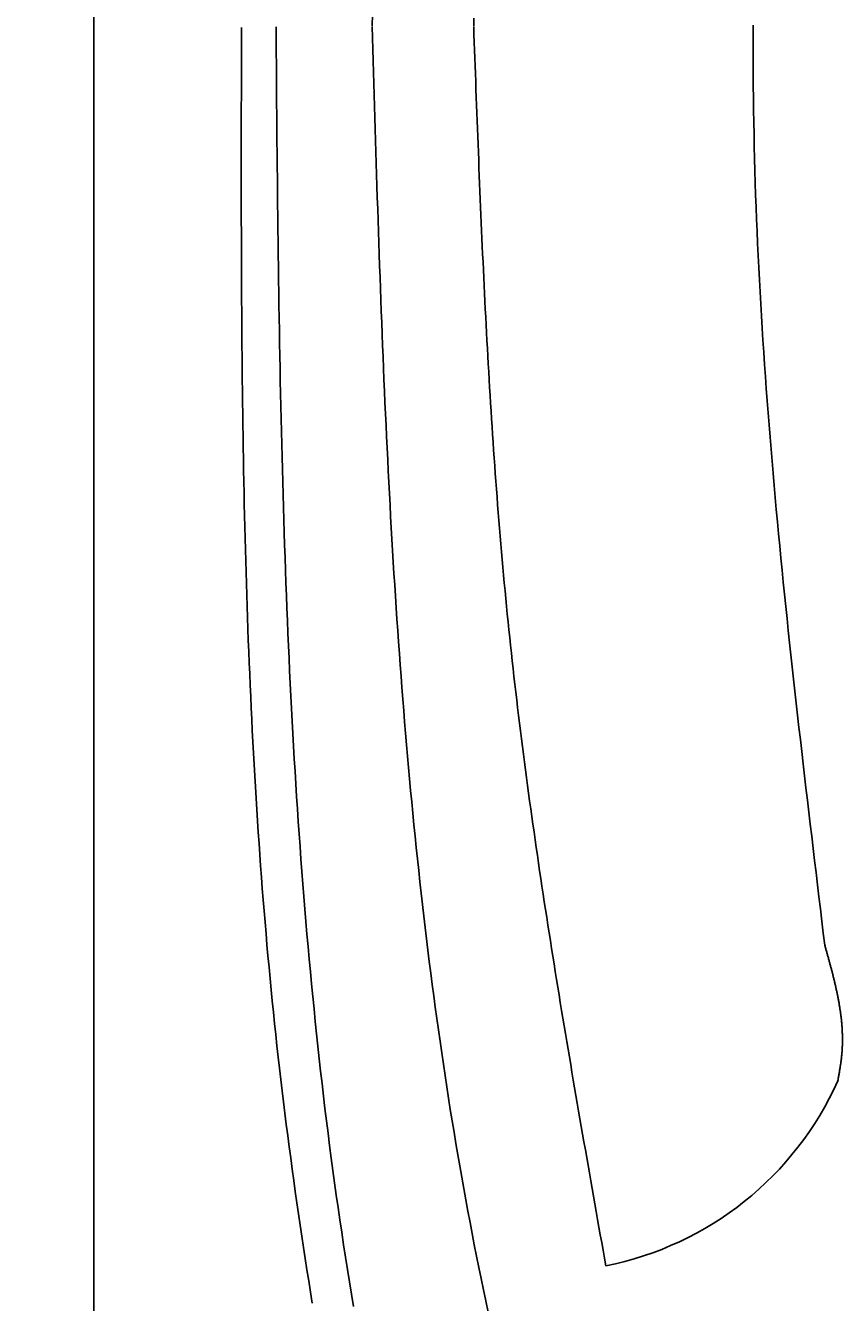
# Model space of a CAD drawing. Extents: x 715 to 7297, y 267 to 3528.
# Tile 4 of 65: x 1152 to 1392, y 1558 to 1933. Entities that reach past the tile are written whole.
import ezdxf

# ---------------------------------------------------------------- set-up
doc = ezdxf.new("R2010")
doc.units = 0
doc.layers.get('0').update_dxf_attribs({"linetype": 'CONTINUOUS'})
doc.layers.get('DEFPOINTS').update_dxf_attribs({"linetype": 'CONTINUOUS'})
for name, color, linetype in [('4', 3, 'CONTINUOUS'), ('5', 3, 'CONTINUOUS'), ('CAR', 10, 'CONTINUOUS')]:
    doc.layers.add(name, color=color, linetype=linetype)
doc.styles.get("Standard").update_dxf_attribs({"font": 'ISOCP.SHX'})
doc.dimstyles.get("Standard").update_dxf_attribs({"dimtxt": 2.5, "dimasz": 2.5, "dimexe": 1.25, "dimexo": 0.625, "dimtad": 1, "dimcen": 2.5, "dimazin": 3, "dimtfac": 1, "dimtmove": 0, "dimatfit": 3})

# ---------------------------------------------------------------- blocks, each defined once
blk = doc.blocks.new('PUNKT')
at = {"layer": '4', "color": 0, "linetype": 'BYBLOCK'}
blk.add_line((-0.5, 0), (-1, 0), dxfattribs=at)
at = {"layer": '4', "color": 0, "linetype": 'BYBLOCK', "const_width": 0.5}
blk.add_lwpolyline([(-0.25, 0, 1), (0.25, 0, 1)], format="xyb", close=True, dxfattribs=at)
blk = doc.blocks.new('*U15')
at = {"layer": '5', "color": 2}
blk.add_text('280', height=70, rotation=90, dxfattribs=at).set_placement((785.85, 1614.63))
blk = doc.blocks.new('*D4')
at = {"layer": '5'}
for p, q in [((1352.73, 3087.27), (775.85, 3087.27)), ((815.85, 327.27), (815.85, 3047.27)), ((1352.77, 287.27), (775.85, 287.27))]:
    blk.add_line(p, q, dxfattribs=at)
at = {"layer": 'DEFPOINTS', "color": 0}
for p in [(815.85, 3087.27), (1372.73, 3087.27), (1372.77, 287.27)]:
    blk.add_point(p, dxfattribs=at)
blk.add_blockref('*U15', (0, 0))
at = {"layer": '5', "xscale": 40, "yscale": 40, "zscale": 40}
for p, rotation in [((815.85, 3087.27), 90), ((815.85, 287.27), 270)]:
    blk.add_blockref('PUNKT', p, dxfattribs=dict(at, rotation=rotation))

msp = doc.modelspace()

# ---------------------------------------------------------------- linework, layer by layer
msp.add_line((1171.672, 2937.271), (1171.721, 437.271))
at = {"layer": 'CAR'}
for points in [[(1253.7, 1936.56, 0), (1253.6, 1933.21, 0)], [(1283.51, 1935.49, 0), (1283.43, 1933.18, 0)], [(1386.65, 1662.95, 0), (1386.22, 1666.5, 0), (1385.79, 1670.06, 0), (1385.36, 1673.62, 0), (1384.93, 1677.17, 0), (1384.5, 1680.73, 0), (1384.07, 1684.28, 0), (1383.65, 1687.84, 0), (1383.22, 1691.4, 0), (1382.8, 1694.95, 0), (1382.37, 1698.51, 0), (1381.95, 1702.07, 0), (1381.53, 1705.62, 0), (1381.12, 1709.18, 0), (1380.7, 1712.74, 0), (1380.29, 1716.29, 0), (1379.87, 1719.85, 0), (1379.47, 1723.41, 0), (1379.06, 1726.96, 0), (1378.66, 1730.52, 0), (1378.26, 1734.08, 0), (1377.86, 1737.63, 0), (1377.47, 1741.19, 0), (1377.08, 1744.75, 0), (1376.69, 1748.3, 0), (1376.31, 1751.86, 0), (1375.93, 1755.42, 0), (1375.56, 1758.97, 0), (1375.19, 1762.53, 0), (1374.82, 1766.09, 0), (1374.46, 1769.64, 0), (1374.1, 1773.2, 0), (1373.75, 1776.76, 0), (1373.41, 1780.32, 0), (1373.07, 1783.87, 0), (1372.73, 1787.43, 0), (1372.4, 1790.99, 0), (1372.08, 1794.55, 0), (1371.76, 1798.1, 0), (1371.45, 1801.66, 0), (1371.14, 1805.22, 0), (1370.84, 1808.78, 0), (1370.55, 1812.33, 0), (1370.27, 1815.89, 0), (1369.99, 1819.45, 0), (1369.71, 1823.01, 0), (1369.45, 1826.57, 0), (1369.19, 1830.13, 0), (1368.94, 1833.68, 0), (1368.7, 1837.24, 0), (1368.47, 1840.8, 0), (1368.24, 1844.36, 0), (1368.02, 1847.92, 0), (1367.81, 1851.48, 0), (1367.61, 1855.04, 0), (1367.42, 1858.59, 0), (1367.23, 1862.15, 0), (1367.06, 1865.71, 0), (1366.89, 1869.27, 0), (1366.74, 1872.83, 0), (1366.59, 1876.39, 0), (1366.45, 1879.95, 0), (1366.32, 1883.51, 0), (1366.21, 1887.07, 0), (1366.1, 1890.63, 0), (1366, 1894.19, 0), (1365.91, 1897.75, 0), (1365.84, 1901.31, 0), (1365.77, 1904.87, 0), (1365.71, 1908.43, 0), (1365.67, 1911.99, 0), (1365.63, 1915.55, 0), (1365.6, 1919.11, 0), (1365.59, 1922.67, 0), (1365.58, 1926.23, 0), (1365.58, 1929.8, 0), (1365.59, 1933.36, 0)], [(1235.96, 1557.67, 0), (1235.43, 1560.95, 0), (1234.91, 1564.24, 0), (1234.4, 1567.52, 0), (1233.89, 1570.8, 0), (1233.39, 1574.09, 0), (1232.89, 1577.38, 0), (1232.4, 1580.66, 0), (1231.92, 1583.95, 0), (1231.44, 1587.24, 0), (1230.97, 1590.53, 0), (1230.51, 1593.82, 0), (1230.06, 1597.11, 0), (1229.61, 1600.4, 0), (1229.17, 1603.69, 0), (1228.74, 1606.98, 0), (1228.32, 1610.28, 0), (1227.9, 1613.57, 0), (1227.49, 1616.87, 0), (1227.1, 1620.16, 0), (1226.7, 1623.46, 0), (1226.32, 1626.76, 0), (1225.95, 1630.06, 0), (1225.58, 1633.35, 0), (1225.22, 1636.66, 0), (1224.87, 1639.96, 0), (1224.53, 1643.26, 0), (1224.2, 1646.56, 0), (1223.87, 1649.87, 0), (1223.55, 1653.17, 0), (1223.24, 1656.48, 0), (1222.94, 1659.78, 0), (1222.64, 1663.09, 0), (1222.36, 1666.4, 0), (1222.07, 1669.71, 0), (1221.8, 1673.02, 0), (1221.53, 1676.33, 0), (1221.27, 1679.64, 0), (1221.02, 1682.95, 0), (1220.78, 1686.26, 0), (1220.54, 1689.57, 0), (1220.3, 1692.89, 0), (1220.08, 1696.2, 0), (1219.86, 1699.52, 0), (1219.65, 1702.83, 0), (1219.44, 1706.15, 0), (1219.24, 1709.47, 0), (1219.05, 1712.78, 0), (1218.86, 1716.1, 0), (1218.67, 1719.42, 0), (1218.5, 1722.74, 0), (1218.33, 1726.06, 0), (1218.16, 1729.38, 0), (1218, 1732.7, 0), (1217.85, 1736.02, 0), (1217.7, 1739.35, 0), (1217.56, 1742.67, 0), (1217.42, 1745.99, 0), (1217.28, 1749.32, 0), (1217.16, 1752.64, 0), (1217.03, 1755.97, 0), (1216.91, 1759.29, 0), (1216.8, 1762.62, 0), (1216.69, 1765.95, 0), (1216.59, 1769.27, 0), (1216.49, 1772.6, 0), (1216.39, 1775.93, 0), (1216.3, 1779.26, 0), (1216.21, 1782.59, 0), (1216.13, 1785.92, 0), (1216.05, 1789.25, 0), (1215.97, 1792.58, 0), (1215.9, 1795.91, 0), (1215.84, 1799.24, 0), (1215.77, 1802.57, 0), (1215.71, 1805.9, 0), (1215.65, 1809.23, 0), (1215.6, 1812.57, 0), (1215.55, 1815.9, 0), (1215.5, 1819.23, 0), (1215.46, 1822.57, 0), (1215.42, 1825.9, 0), (1215.38, 1829.23, 0), (1215.34, 1832.57, 0), (1215.31, 1835.9, 0), (1215.28, 1839.24, 0), (1215.25, 1842.57, 0), (1215.23, 1845.91, 0), (1215.21, 1849.25, 0), (1215.19, 1852.58, 0), (1215.17, 1855.92, 0), (1215.15, 1859.25, 0), (1215.14, 1862.59, 0), (1215.13, 1865.93, 0), (1215.12, 1869.27, 0), (1215.11, 1872.6, 0), (1215.1, 1875.94, 0), (1215.1, 1879.28, 0), (1215.09, 1882.62, 0), (1215.09, 1885.95, 0), (1215.09, 1889.29, 0), (1215.09, 1892.63, 0), (1215.09, 1895.97, 0), (1215.09, 1899.31, 0), (1215.1, 1902.65, 0), (1215.1, 1905.98, 0), (1215.1, 1909.32, 0), (1215.11, 1912.66, 0), (1215.11, 1916, 0), (1215.12, 1919.34, 0), (1215.13, 1922.68, 0), (1215.13, 1926.02, 0), (1215.14, 1929.36, 0), (1215.15, 1932.7, 0)], [(1225.3, 1932.91, 0), (1225.33, 1929.19, 0), (1225.36, 1925.47, 0), (1225.4, 1921.75, 0), (1225.43, 1918.03, 0), (1225.46, 1914.31, 0), (1225.49, 1910.59, 0), (1225.52, 1906.87, 0), (1225.56, 1903.15, 0), (1225.59, 1899.43, 0), (1225.63, 1895.71, 0), (1225.66, 1891.99, 0), (1225.7, 1888.27, 0), (1225.74, 1884.55, 0), (1225.78, 1880.84, 0), (1225.82, 1877.12, 0), (1225.87, 1873.4, 0), (1225.91, 1869.68, 0), (1225.96, 1865.96, 0), (1226.01, 1862.25, 0), (1226.06, 1858.53, 0), (1226.12, 1854.81, 0), (1226.17, 1851.1, 0), (1226.23, 1847.38, 0), (1226.29, 1843.67, 0), (1226.36, 1839.95, 0), (1226.42, 1836.24, 0), (1226.49, 1832.53, 0), (1226.56, 1828.81, 0), (1226.64, 1825.1, 0), (1226.72, 1821.39, 0), (1226.8, 1817.68, 0), (1226.89, 1813.97, 0), (1226.98, 1810.26, 0), (1227.07, 1806.55, 0), (1227.16, 1802.84, 0), (1227.26, 1799.13, 0), (1227.37, 1795.42, 0), (1227.48, 1791.71, 0), (1227.59, 1788.01, 0), (1227.71, 1784.3, 0), (1227.83, 1780.6, 0), (1227.96, 1776.89, 0), (1228.09, 1773.19, 0), (1228.22, 1769.49, 0), (1228.36, 1765.79, 0), (1228.51, 1762.08, 0), (1228.66, 1758.38, 0), (1228.81, 1754.69, 0), (1228.98, 1750.99, 0), (1229.14, 1747.29, 0), (1229.31, 1743.59, 0), (1229.49, 1739.9, 0), (1229.68, 1736.2, 0), (1229.86, 1732.51, 0), (1230.06, 1728.82, 0), (1230.26, 1725.13, 0), (1230.47, 1721.44, 0), (1230.68, 1717.75, 0), (1230.9, 1714.06, 0), (1231.13, 1710.37, 0), (1231.37, 1706.69, 0), (1231.61, 1703, 0), (1231.85, 1699.32, 0), (1232.11, 1695.64, 0), (1232.37, 1691.96, 0), (1232.64, 1688.28, 0), (1232.91, 1684.6, 0), (1233.2, 1680.92, 0), (1233.49, 1677.24, 0), (1233.79, 1673.57, 0), (1234.09, 1669.89, 0), (1234.41, 1666.22, 0), (1234.73, 1662.55, 0), (1235.06, 1658.88, 0), (1235.4, 1655.21, 0), (1235.75, 1651.55, 0), (1236.1, 1647.88, 0), (1236.47, 1644.22, 0), (1236.84, 1640.56, 0), (1237.22, 1636.89, 0), (1237.61, 1633.24, 0), (1238.01, 1629.58, 0), (1238.42, 1625.92, 0), (1238.84, 1622.27, 0), (1239.26, 1618.61, 0), (1239.7, 1614.96, 0), (1240.15, 1611.31, 0), (1240.6, 1607.66, 0), (1241.07, 1604.02, 0), (1241.54, 1600.37, 0), (1242.03, 1596.73, 0), (1242.52, 1593.09, 0), (1243.03, 1589.45, 0), (1243.54, 1585.81, 0), (1244.07, 1582.17, 0), (1244.61, 1578.54, 0), (1245.16, 1574.9, 0), (1245.71, 1571.27, 0), (1246.28, 1567.64, 0), (1246.86, 1564.02, 0), (1247.45, 1560.39, 0), (1248.06, 1556.77, 0)], [(1287.68, 1555.08, 0), (1286.98, 1558.37, 0), (1286.28, 1561.66, 0), (1285.6, 1564.95, 0), (1284.93, 1568.25, 0), (1284.27, 1571.55, 0), (1283.61, 1574.86, 0), (1282.97, 1578.16, 0), (1282.34, 1581.47, 0), (1281.72, 1584.78, 0), (1281.11, 1588.09, 0), (1280.5, 1591.41, 0), (1279.91, 1594.73, 0), (1279.33, 1598.05, 0), (1278.75, 1601.37, 0), (1278.19, 1604.69, 0), (1277.64, 1608.02, 0), (1277.09, 1611.35, 0), (1276.55, 1614.68, 0), (1276.03, 1618.01, 0), (1275.51, 1621.34, 0), (1275, 1624.68, 0), (1274.5, 1628.02, 0), (1274.01, 1631.35, 0), (1273.53, 1634.7, 0), (1273.05, 1638.04, 0), (1272.58, 1641.38, 0), (1272.13, 1644.72, 0), (1271.68, 1648.07, 0), (1271.24, 1651.42, 0), (1270.8, 1654.77, 0), (1270.38, 1658.12, 0), (1269.96, 1661.47, 0), (1269.55, 1664.82, 0), (1269.15, 1668.17, 0), (1268.75, 1671.52, 0), (1268.37, 1674.88, 0), (1267.99, 1678.23, 0), (1267.62, 1681.59, 0), (1267.25, 1684.94, 0), (1266.89, 1688.3, 0), (1266.54, 1691.66, 0), (1266.2, 1695.01, 0), (1265.86, 1698.37, 0), (1265.53, 1701.73, 0), (1265.21, 1705.09, 0), (1264.89, 1708.45, 0), (1264.58, 1711.81, 0), (1264.28, 1715.16, 0), (1263.98, 1718.52, 0), (1263.69, 1721.88, 0), (1263.4, 1725.24, 0), (1263.12, 1728.6, 0), (1262.85, 1731.96, 0), (1262.58, 1735.31, 0), (1262.32, 1738.67, 0), (1262.06, 1742.03, 0), (1261.81, 1745.39, 0), (1261.56, 1748.74, 0), (1261.32, 1752.1, 0), (1261.09, 1755.45, 0), (1260.86, 1758.81, 0), (1260.64, 1762.16, 0), (1260.42, 1765.52, 0), (1260.2, 1768.87, 0), (1259.99, 1772.23, 0), (1259.79, 1775.58, 0), (1259.58, 1778.94, 0), (1259.39, 1782.29, 0), (1259.2, 1785.64, 0), (1259.01, 1789, 0), (1258.82, 1792.35, 0), (1258.65, 1795.7, 0), (1258.47, 1799.05, 0), (1258.3, 1802.4, 0), (1258.13, 1805.76, 0), (1257.97, 1809.11, 0), (1257.81, 1812.46, 0), (1257.65, 1815.81, 0), (1257.5, 1819.16, 0), (1257.34, 1822.51, 0), (1257.2, 1825.86, 0), (1257.05, 1829.21, 0), (1256.91, 1832.56, 0), (1256.77, 1835.91, 0), (1256.64, 1839.26, 0), (1256.51, 1842.61, 0), (1256.38, 1845.96, 0), (1256.25, 1849.31, 0), (1256.12, 1852.66, 0), (1256, 1856.01, 0), (1255.88, 1859.36, 0), (1255.76, 1862.7, 0), (1255.65, 1866.05, 0), (1255.53, 1869.4, 0), (1255.42, 1872.75, 0), (1255.31, 1876.1, 0), (1255.2, 1879.45, 0), (1255.09, 1882.79, 0), (1254.99, 1886.14, 0), (1254.88, 1889.49, 0), (1254.78, 1892.84, 0), (1254.68, 1896.18, 0), (1254.58, 1899.53, 0), (1254.48, 1902.88, 0), (1254.38, 1906.23, 0), (1254.28, 1909.57, 0), (1254.18, 1912.92, 0), (1254.08, 1916.27, 0), (1253.99, 1919.62, 0), (1253.89, 1922.96, 0), (1253.79, 1926.31, 0), (1253.7, 1929.66, 0), (1253.6, 1933, 0)], [(1322.26, 1568.7, 0), (1321.86, 1570.98, 0), (1321.46, 1573.25, 0), (1321.06, 1575.53, 0), (1320.65, 1577.8, 0), (1320.25, 1580.08, 0), (1319.85, 1582.35, 0), (1319.45, 1584.62, 0), (1319.05, 1586.9, 0), (1318.65, 1589.17, 0), (1318.25, 1591.45, 0), (1317.85, 1593.72, 0), (1317.45, 1596, 0), (1317.05, 1598.27, 0), (1316.65, 1600.55, 0), (1316.25, 1602.82, 0), (1315.85, 1605.1, 0), (1315.46, 1607.37, 0), (1315.06, 1609.65, 0), (1314.67, 1611.92, 0), (1314.28, 1614.2, 0), (1313.88, 1616.48, 0), (1313.49, 1618.75, 0), (1313.1, 1621.03, 0), (1312.71, 1623.3, 0), (1312.32, 1625.58, 0), (1311.94, 1627.86, 0), (1311.55, 1630.13, 0), (1311.17, 1632.41, 0), (1310.79, 1634.68, 0), (1310.4, 1636.96, 0), (1310.02, 1639.24, 0), (1309.65, 1641.52, 0), (1309.27, 1643.79, 0), (1308.89, 1646.07, 0), (1308.52, 1648.35, 0), (1308.15, 1650.63, 0), (1307.78, 1652.9, 0), (1307.41, 1655.18, 0), (1307.05, 1657.46, 0), (1306.68, 1659.74, 0), (1306.32, 1662.02, 0), (1305.96, 1664.3, 0), (1305.6, 1666.58, 0), (1305.24, 1668.86, 0), (1304.89, 1671.14, 0), (1304.54, 1673.41, 0), (1304.19, 1675.7, 0), (1303.84, 1677.98, 0), (1303.5, 1680.26, 0), (1303.16, 1682.54, 0), (1302.82, 1684.82, 0), (1302.48, 1687.1, 0), (1302.14, 1689.38, 0), (1301.81, 1691.66, 0), (1301.48, 1693.95, 0), (1301.16, 1696.23, 0), (1300.83, 1698.51, 0), (1300.51, 1700.79, 0), (1300.19, 1703.08, 0), (1299.88, 1705.36, 0), (1299.57, 1707.65, 0), (1299.26, 1709.93, 0), (1298.95, 1712.21, 0), (1298.65, 1714.5, 0), (1298.35, 1716.78, 0), (1298.05, 1719.07, 0), (1297.76, 1721.36, 0), (1297.47, 1723.64, 0), (1297.18, 1725.93, 0), (1296.9, 1728.22, 0), (1296.62, 1730.5, 0), (1296.34, 1732.79, 0), (1296.07, 1735.08, 0), (1295.8, 1737.37, 0), (1295.53, 1739.66, 0), (1295.27, 1741.95, 0), (1295.01, 1744.24, 0), (1294.76, 1746.53, 0), (1294.51, 1748.82, 0), (1294.26, 1751.11, 0), (1294.02, 1753.4, 0), (1293.78, 1755.69, 0), (1293.54, 1757.98, 0), (1293.31, 1760.28, 0), (1293.09, 1762.57, 0), (1292.86, 1764.86, 0), (1292.65, 1767.16, 0), (1292.43, 1769.45, 0), (1292.22, 1771.75, 0), (1292.01, 1774.04, 0), (1291.8, 1776.34, 0), (1291.6, 1778.63, 0), (1291.41, 1780.93, 0), (1291.21, 1783.23, 0), (1291.02, 1785.52, 0), (1290.83, 1787.82, 0), (1290.65, 1790.12, 0), (1290.47, 1792.41, 0), (1290.29, 1794.71, 0), (1290.12, 1797.01, 0), (1289.94, 1799.31, 0), (1289.77, 1801.61, 0), (1289.61, 1803.91, 0), (1289.45, 1806.21, 0), (1289.29, 1808.51, 0), (1289.13, 1810.81, 0), (1288.97, 1813.11, 0), (1288.82, 1815.41, 0), (1288.67, 1817.71, 0), (1288.53, 1820.01, 0), (1288.38, 1822.32, 0), (1288.24, 1824.62, 0), (1288.1, 1826.92, 0), (1287.96, 1829.22, 0), (1287.83, 1831.53, 0), (1287.7, 1833.83, 0), (1287.57, 1836.13, 0), (1287.44, 1838.44, 0), (1287.31, 1840.74, 0), (1287.19, 1843.04, 0), (1287.07, 1845.35, 0), (1286.95, 1847.65, 0), (1286.83, 1849.96, 0), (1286.71, 1852.26, 0), (1286.6, 1854.57, 0), (1286.49, 1856.87, 0), (1286.38, 1859.18, 0), (1286.27, 1861.48, 0), (1286.16, 1863.79, 0), (1286.06, 1866.09, 0), (1285.95, 1868.4, 0), (1285.85, 1870.71, 0), (1285.75, 1873.01, 0), (1285.65, 1875.32, 0), (1285.55, 1877.62, 0), (1285.45, 1879.93, 0), (1285.35, 1882.24, 0), (1285.26, 1884.55, 0), (1285.16, 1886.85, 0), (1285.07, 1889.16, 0), (1284.98, 1891.47, 0), (1284.89, 1893.77, 0), (1284.8, 1896.08, 0), (1284.71, 1898.39, 0), (1284.62, 1900.7, 0), (1284.53, 1903, 0), (1284.44, 1905.31, 0), (1284.36, 1907.62, 0), (1284.27, 1909.93, 0), (1284.19, 1912.24, 0), (1284.1, 1914.54, 0), (1284.02, 1916.85, 0), (1283.93, 1919.16, 0), (1283.85, 1921.47, 0), (1283.76, 1923.78, 0), (1283.68, 1926.08, 0), (1283.6, 1928.39, 0), (1283.51, 1930.7, 0), (1283.43, 1933.01, 0)], [(1390.49, 1623.1, 0), (1390.54, 1623.35, 0), (1390.58, 1623.6, 0), (1390.63, 1623.85, 0), (1390.67, 1624.1, 0), (1390.72, 1624.35, 0), (1390.76, 1624.6, 0), (1390.8, 1624.85, 0), (1390.85, 1625.1, 0), (1390.89, 1625.35, 0), (1390.93, 1625.61, 0), (1390.98, 1625.86, 0), (1391.02, 1626.11, 0), (1391.06, 1626.36, 0), (1391.1, 1626.61, 0), (1391.14, 1626.86, 0), (1391.18, 1627.11, 0), (1391.22, 1627.36, 0), (1391.26, 1627.61, 0), (1391.29, 1627.86, 0), (1391.33, 1628.11, 0), (1391.37, 1628.37, 0), (1391.4, 1628.62, 0), (1391.43, 1628.87, 0), (1391.47, 1629.12, 0), (1391.5, 1629.37, 0), (1391.53, 1629.62, 0), (1391.56, 1629.87, 0), (1391.58, 1630.12, 0), (1391.61, 1630.37, 0), (1391.64, 1630.62, 0), (1391.66, 1630.88, 0), (1391.68, 1631.13, 0), (1391.7, 1631.38, 0), (1391.72, 1631.63, 0), (1391.74, 1631.88, 0), (1391.76, 1632.13, 0), (1391.77, 1632.38, 0), (1391.79, 1632.63, 0), (1391.8, 1632.88, 0), (1391.81, 1633.13, 0), (1391.82, 1633.38, 0), (1391.83, 1633.63, 0), (1391.84, 1633.89, 0), (1391.84, 1634.14, 0), (1391.85, 1634.39, 0), (1391.85, 1634.64, 0), (1391.85, 1634.89, 0), (1391.85, 1635.14, 0), (1391.85, 1635.39, 0), (1391.85, 1635.64, 0), (1391.85, 1635.89, 0), (1391.84, 1636.14, 0), (1391.84, 1636.39, 0), (1391.83, 1636.64, 0), (1391.82, 1636.89, 0), (1391.81, 1637.14, 0), (1391.8, 1637.4, 0), (1391.79, 1637.65, 0), (1391.78, 1637.9, 0), (1391.77, 1638.15, 0), (1391.75, 1638.4, 0), (1391.74, 1638.65, 0), (1391.72, 1638.9, 0), (1391.7, 1639.15, 0), (1391.68, 1639.4, 0), (1391.66, 1639.65, 0), (1391.64, 1639.9, 0), (1391.62, 1640.15, 0), (1391.59, 1640.4, 0), (1391.57, 1640.65, 0), (1391.54, 1640.9, 0), (1391.52, 1641.16, 0), (1391.49, 1641.41, 0), (1391.46, 1641.66, 0), (1391.43, 1641.91, 0), (1391.4, 1642.16, 0), (1391.37, 1642.41, 0), (1391.34, 1642.66, 0), (1391.3, 1642.91, 0), (1391.27, 1643.16, 0), (1391.23, 1643.41, 0), (1391.2, 1643.66, 0), (1391.16, 1643.91, 0), (1391.12, 1644.16, 0), (1391.08, 1644.41, 0), (1391.05, 1644.66, 0), (1391, 1644.91, 0), (1390.96, 1645.16, 0), (1390.92, 1645.42, 0), (1390.88, 1645.67, 0), (1390.84, 1645.92, 0), (1390.79, 1646.17, 0), (1390.75, 1646.42, 0), (1390.7, 1646.67, 0), (1390.65, 1646.92, 0), (1390.61, 1647.17, 0), (1390.56, 1647.42, 0), (1390.51, 1647.67, 0), (1390.46, 1647.92, 0), (1390.41, 1648.17, 0), (1390.36, 1648.42, 0), (1390.31, 1648.67, 0), (1390.26, 1648.92, 0), (1390.2, 1649.17, 0), (1390.15, 1649.42, 0), (1390.1, 1649.67, 0), (1390.04, 1649.92, 0), (1389.99, 1650.18, 0), (1389.93, 1650.43, 0), (1389.87, 1650.68, 0), (1389.82, 1650.93, 0), (1389.76, 1651.18, 0), (1389.7, 1651.43, 0), (1389.64, 1651.68, 0), (1389.58, 1651.93, 0), (1389.52, 1652.18, 0), (1389.46, 1652.43, 0), (1389.4, 1652.68, 0), (1389.34, 1652.93, 0), (1389.28, 1653.18, 0), (1389.22, 1653.43, 0), (1389.16, 1653.68, 0), (1389.09, 1653.93, 0), (1389.03, 1654.18, 0), (1388.97, 1654.43, 0), (1388.9, 1654.68, 0), (1388.84, 1654.93, 0), (1388.78, 1655.18, 0), (1388.71, 1655.43, 0), (1388.64, 1655.68, 0), (1388.58, 1655.94, 0), (1388.51, 1656.19, 0), (1388.45, 1656.44, 0), (1388.38, 1656.69, 0), (1388.31, 1656.94, 0), (1388.25, 1657.19, 0), (1388.18, 1657.44, 0), (1388.11, 1657.69, 0), (1388.04, 1657.94, 0), (1387.97, 1658.19, 0), (1387.91, 1658.44, 0), (1387.84, 1658.69, 0), (1387.77, 1658.94, 0), (1387.7, 1659.19, 0), (1387.63, 1659.44, 0), (1387.56, 1659.69, 0), (1387.49, 1659.94, 0), (1387.42, 1660.19, 0), (1387.35, 1660.44, 0), (1387.28, 1660.69, 0), (1387.21, 1660.94, 0), (1387.14, 1661.19, 0), (1387.07, 1661.44, 0), (1387, 1661.69, 0), (1386.93, 1661.95, 0), (1386.86, 1662.2, 0), (1386.79, 1662.45, 0), (1386.72, 1662.7, 0), (1386.65, 1662.95, 0)]]:
    msp.add_polyline3d(points, dxfattribs=at)
msp.add_arc((1303.776, 1661.881), 94.994, 281.22317, 335.90253, dxfattribs=at)

# ---------------------------------------------------------------- dimensions: what is measured, and where the dimension line sits
at = {"layer": '5'}
dim = msp.add_linear_dim(base=(815.852, 3087.271), p1=(1372.775, 287.271), p2=(1372.73, 3087.271), angle=90, dimstyle='Standard', dxfattribs=at)
dim.commit()
dim.dimension.update_dxf_attribs({"geometry": '*D4', "text_midpoint": (750.845, 1687.271)})

doc.saveas('drawing.dxf')
